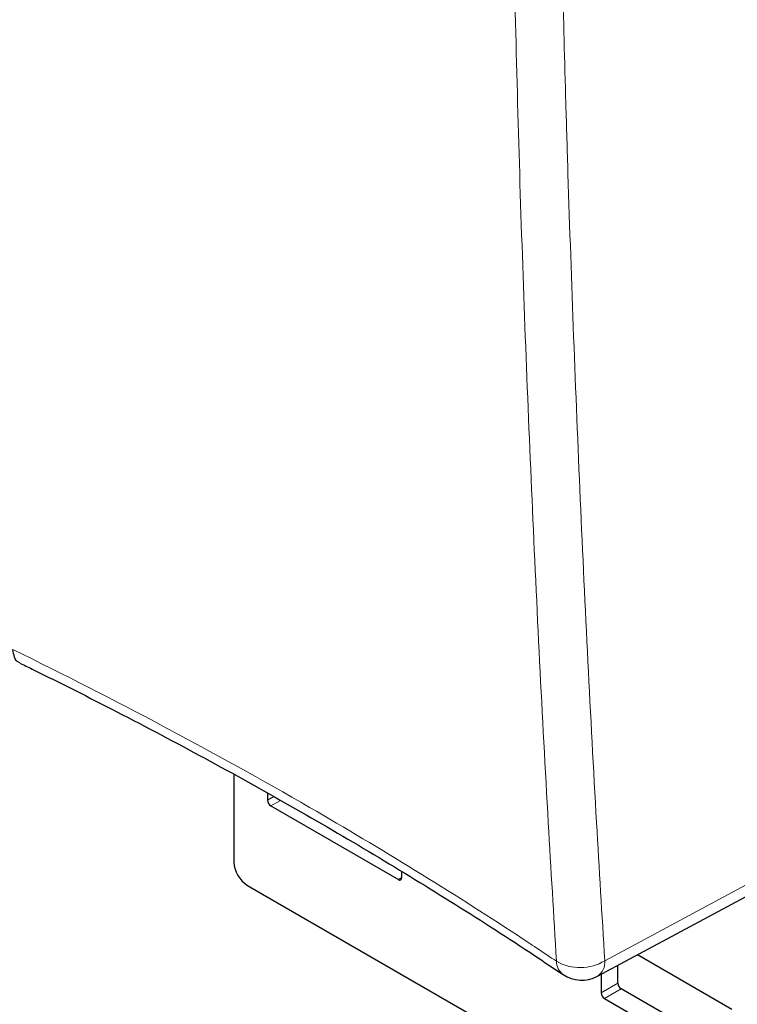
# Paper-space layout 'Blatt4' of a CAD drawing. Header units: millimetres. Extents: x 5 to 418, y 2 to 292.
# Tile 6 of 59: x 116 to 146, y 102 to 143. Entities that reach past the tile are written whole.
import ezdxf

# ---------------------------------------------------------------- set-up
doc = ezdxf.new("R2010")
doc.units = ezdxf.units.MM

psp = doc.layouts.new('Blatt4')

# ---------------------------------------------------------------- linework, layer by layer
at = {"color": 7, "linetype": 'Continuous', "lineweight": 25}
for p, q in [((125.01, 111.547), (125.01, 107.85)), ((126.425, 110.761), (126.425, 110.463)), ((126.566, 110.218), (131.94, 107.116)), ((140.328, 103.042), (149.311, 107.872)), ((132.082, 107.197), (132.082, 107.452)), ((125.576, 106.87), (158.314, 87.971)), ((145.997, 101.646), (142.011, 103.947)), ((141.189, 102.756), (141.189, 103.505)), ((140.482, 103.125), (140.482, 102.348)), ((146.139, 99.735), (141.33, 102.511)), ((140.623, 102.103), (145.997, 99.001))]:
    psp.add_line(p, q, dxfattribs=at)
at = {"color": 7, "linetype": 'Continuous', "lineweight": 18}
for p, q in [((126.688, 110.615), (126.425, 110.463)), ((126.976, 110.455), (126.566, 110.218)), ((140.637, 103.694), (149.613, 108.52)), ((132.082, 107.197), (131.94, 107.116)), ((141.189, 102.756), (140.482, 102.348)), ((141.33, 102.511), (140.623, 102.103))]:
    psp.add_line(p, q, dxfattribs=at)
at = {"color": 7, "linetype": 'Continuous', "lineweight": 25}
for centre, radius, start, end in [((126.732, 110.477), 0.307, 182.6055, 237.3945), ((126.239, 107.906), 1.229, 182.6055, 237.3945), ((131.995, 107.183), 0.0873, 230.7967, 9.214), ((139.665, 104.275), 1.4, 236.0696, 298.2656), ((141.496, 102.77), 0.307, 182.6055, 237.3945), ((140.789, 102.362), 0.307, 182.6055, 237.3945)]:
    psp.add_arc(centre, radius, start, end, dxfattribs=at)
at = {"color": 7, "linetype": 'Continuous', "lineweight": 18}
for centre, radius, start, end in [((139.603, 105.417), 2.009, 240.1757, 300.9805), ((139.301, 103.672), 0.697, 179.8955, 233.1919), ((139.939, 103.626), 0.702, 303.6566, 5.5302)]:
    psp.add_arc(centre, radius, start, end, dxfattribs=at)
for points, knots in [([(138.604, 103.673), (138.486, 105.615), (138.096, 112.075), (137.548, 123.124), (137.02, 136.769), (136.808, 145.919), (136.703, 150.449)], [0, 0, 0, 0, 0.126, 0.419218, 0.712417, 1, 1, 1, 1]), ([(138.736, 150.523), (138.815, 146.952), (138.917, 142.39), (139.196, 133.255), (139.58, 123.122), (140.131, 112.086), (140.52, 105.633), (140.637, 103.694)], [0, 0, 0, 0, 0.22627, 0.289152, 0.581705, 0.874277, 1, 1, 1, 1]), ([(115.695, 116.81), (115.695, 116.81), (117.852, 115.756), (122.104, 113.587), (127.734, 110.465), (132.678, 107.514), (136.115, 105.335), (138.056, 104.039), (138.604, 103.673)], [0, 0, 0, 0, 0.000001, 0.261989, 0.525925, 0.724078, 0.922232, 1, 1, 1, 1])]:
    psp.add_open_spline(points, degree=3, knots=knots, dxfattribs=at)
at = {"color": 7, "linetype": 'Continuous', "lineweight": 25}
for points, knots in [([(115.99, 116.258), (115.97, 116.263), (115.869, 116.288), (115.749, 116.469), (115.713, 116.696), (115.695, 116.81)], [0, 0, 0, 0, 0.10434, 0.55217, 1, 1, 1, 1]), ([(115.984, 116.244), (116.158, 116.159), (117.542, 115.483), (120.162, 114.159), (123.792, 112.24), (127.402, 110.234), (130.924, 108.18), (134.355, 106.072), (137, 104.38), (138.48, 103.379), (138.878, 103.11)], [0, 0, 0, 0, 0.021161, 0.167712, 0.323038, 0.477575, 0.632723, 0.787997, 0.943067, 1, 1, 1, 1])]:
    psp.add_open_spline(points, degree=3, knots=knots, dxfattribs=at)

doc.saveas('drawing.dxf')
